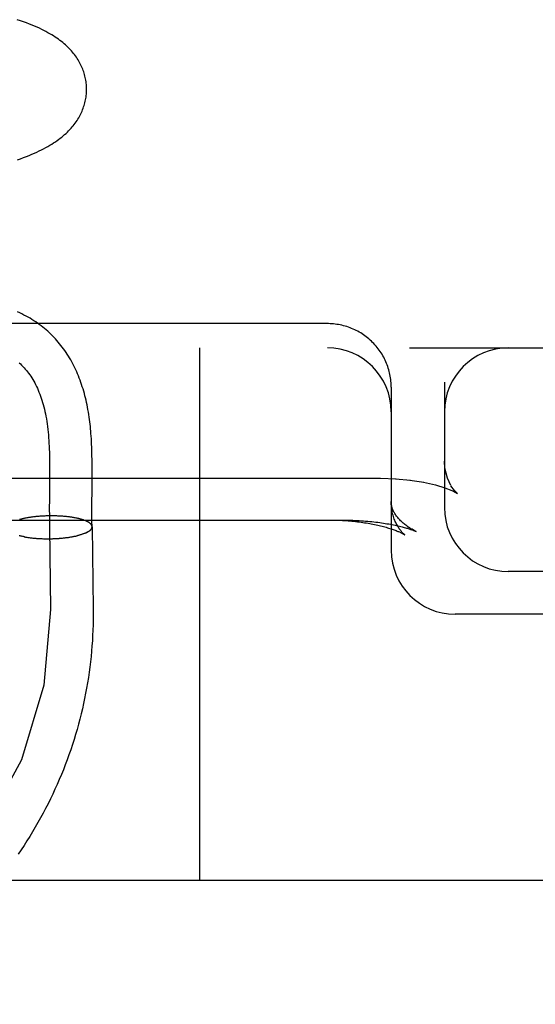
# Model space of a CAD drawing. Header units: inches. Extents: x 0 to 184, y 0 to 119.
# Tile 67 of 114: x 110.453 to 110.574, y 43.117 to 43.348. Entities that reach past the tile are written whole.
import ezdxf

# ---------------------------------------------------------------- set-up
doc = ezdxf.new("R2010")
doc.units = ezdxf.units.IN
doc.header["$LTSCALE"] = 10.121375
doc.header["$MEASUREMENT"] = 0
doc.linetypes.add('HIDDEN', pattern=[0.2, 0.1, -0.1])
doc.layers.add('DEFAULT_2', color=8, linetype='HIDDEN')

msp = doc.modelspace()

# ---------------------------------------------------------------- linework, layer by layer
at = {"layer": 'DEFAULT_2', "color": 8, "linetype": 'HIDDEN'}
for p, q in [((110.52498, 43.2763), (110.30413, 43.27631)), ((108.51998, 43.27063), (110.72498, 43.27063)), ((110.49498, 43.27063), (110.49498, 43.14563)), ((110.53968, 43.26434), (110.5396, 43.26473)), ((110.53995, 43.26238), (110.53991, 43.26278)), ((110.53998, 43.26138), (110.53998, 43.22313)), ((110.55248, 43.26254), (110.55248, 43.23313)), ((110.45972, 43.244), (110.45973, 43.24255)), ((110.45973, 43.24255), (110.45973, 43.24107)), ((110.46973, 43.24224), (110.46972, 43.24376)), ((110.45973, 43.24107), (110.45972, 43.23884)), ((110.46973, 43.2407), (110.46973, 43.24224)), ((110.31748, 43.24003), (110.53748, 43.24003)), ((110.45972, 43.23884), (110.45968, 43.23509)), ((110.53748, 43.24003), (110.54117, 43.23991)), ((110.54098, 43.23992), (110.54453, 43.23959)), ((110.54439, 43.2396), (110.54765, 43.23908)), ((110.55038, 43.23845), (110.55259, 43.23777)), ((110.55259, 43.23777), (110.55423, 43.23713)), ((110.5542, 43.23714), (110.55511, 43.23669)), ((110.55509, 43.2367), (110.55519, 43.23665)), ((110.55517, 43.23666), (110.55554, 43.23643)), ((110.45968, 43.23509), (110.45967, 43.23285)), ((110.46967, 43.23229), (110.46968, 43.23374)), ((110.45524, 43.23086), (110.45499, 43.23082)), ((110.45543, 43.23089), (110.45517, 43.23085)), ((110.45562, 43.23091), (110.45536, 43.23087)), ((110.45581, 43.23094), (110.45555, 43.2309)), ((110.456, 43.23096), (110.45574, 43.23093)), ((110.4562, 43.23098), (110.45593, 43.23095)), ((110.4564, 43.23101), (110.45612, 43.23097)), ((110.4566, 43.23103), (110.45632, 43.23099)), ((110.4568, 43.23105), (110.45651, 43.23102)), ((110.457, 43.23106), (110.45671, 43.23104)), ((110.4572, 43.23108), (110.45691, 43.23105)), ((110.4574, 43.2311), (110.45711, 43.23107)), ((110.45761, 43.23111), (110.45731, 43.23109)), ((110.45781, 43.23113), (110.45751, 43.2311)), ((110.45802, 43.23114), (110.45772, 43.23112)), ((110.45823, 43.23115), (110.45792, 43.23113)), ((110.45844, 43.23116), (110.45813, 43.23114)), ((110.45864, 43.23117), (110.45833, 43.23115)), ((110.45885, 43.23118), (110.45854, 43.23116)), ((110.45906, 43.23118), (110.45875, 43.23117)), ((110.45927, 43.23119), (110.45895, 43.23118)), ((110.45948, 43.23119), (110.45916, 43.23118)), ((110.45969, 43.2312), (110.45937, 43.23119)), ((110.4599, 43.2312), (110.45958, 43.23119)), ((110.45967, 43.23285), (110.45968, 43.23122)), ((110.46011, 43.2312), (110.45979, 43.2312)), ((110.46032, 43.2312), (110.45999, 43.2312)), ((110.46053, 43.2312), (110.4602, 43.2312)), ((110.46074, 43.2312), (110.46041, 43.2312)), ((110.46095, 43.23119), (110.46062, 43.2312)), ((110.46116, 43.23119), (110.46082, 43.23119)), ((110.46136, 43.23118), (110.46103, 43.23119)), ((110.46157, 43.23117), (110.46124, 43.23118)), ((110.46178, 43.23117), (110.46144, 43.23118)), ((110.46198, 43.23116), (110.46165, 43.23117)), ((110.46219, 43.23115), (110.46185, 43.23116)), ((110.46239, 43.23113), (110.46205, 43.23115)), ((110.46259, 43.23112), (110.46225, 43.23114)), ((110.46279, 43.23111), (110.46246, 43.23113)), ((110.46299, 43.23109), (110.46266, 43.23111)), ((110.46319, 43.23107), (110.46285, 43.2311)), ((110.46338, 43.23106), (110.46305, 43.23108)), ((110.46344, 43.23105), (110.46325, 43.23107)), ((110.46363, 43.23103), (110.46338, 43.23106)), ((110.46382, 43.23101), (110.46358, 43.23104)), ((110.46401, 43.23099), (110.46377, 43.23102)), ((110.4642, 43.23096), (110.46396, 43.231)), ((110.46438, 43.23094), (110.46415, 43.23097)), ((110.46457, 43.23092), (110.46434, 43.23095)), ((110.46475, 43.23089), (110.46452, 43.23093)), ((110.46493, 43.23087), (110.46471, 43.2309)), ((110.4651, 43.23084), (110.46489, 43.23088)), ((110.46968, 43.23091), (110.46967, 43.23229)), ((110.45284, 43.23038), (110.45266, 43.23033)), ((110.453, 43.23042), (110.4528, 43.23037)), ((110.45315, 43.23046), (110.45296, 43.23041)), ((110.45331, 43.2305), (110.45311, 43.23045)), ((110.45348, 43.23054), (110.45327, 43.23049)), ((110.45364, 43.23057), (110.45343, 43.23052)), ((110.45381, 43.23061), (110.45359, 43.23056)), ((110.45398, 43.23064), (110.45376, 43.2306)), ((110.45415, 43.23068), (110.45393, 43.23063)), ((110.45433, 43.23071), (110.4541, 43.23066)), ((110.45451, 43.23074), (110.45427, 43.2307)), ((110.45469, 43.23077), (110.45445, 43.23073)), ((110.45487, 43.2308), (110.45462, 43.23076)), ((110.45505, 43.23083), (110.45481, 43.23079)), ((110.46528, 43.23081), (110.46507, 43.23085)), ((110.46545, 43.23078), (110.46524, 43.23082)), ((110.46562, 43.23075), (110.46542, 43.23079)), ((110.46578, 43.23072), (110.46559, 43.23076)), ((110.46595, 43.23069), (110.46576, 43.23073)), ((110.46611, 43.23065), (110.46592, 43.2307)), ((110.46627, 43.23062), (110.46609, 43.23066)), ((110.46642, 43.23058), (110.46625, 43.23063)), ((110.46658, 43.23055), (110.4664, 43.23059)), ((110.46973, 43.22865), (110.46997, 43.20938)), ((110.45295, 43.22647), (110.45273, 43.22652)), ((110.45311, 43.22643), (110.45288, 43.22648)), ((110.45326, 43.2264), (110.45303, 43.22644)), ((110.45342, 43.22637), (110.45318, 43.22641)), ((110.45358, 43.22633), (110.45334, 43.22638)), ((110.45375, 43.2263), (110.4535, 43.22634)), ((110.45383, 43.22628), (110.45366, 43.22631)), ((110.45375, 43.2263), (110.45399, 43.22625)), ((110.45391, 43.22627), (110.45416, 43.22622)), ((110.45408, 43.22624), (110.45434, 43.22619)), ((110.45973, 43.22852), (110.45997, 43.20925)), ((110.46448, 43.22622), (110.46469, 43.22625)), ((110.46466, 43.22625), (110.46487, 43.22628)), ((110.46484, 43.22628), (110.46504, 43.22631)), ((110.46501, 43.22631), (110.46521, 43.22634)), ((110.46519, 43.22634), (110.46539, 43.22637)), ((110.46536, 43.22637), (110.46555, 43.22641)), ((110.46553, 43.22641), (110.46572, 43.22644)), ((110.4657, 43.22644), (110.46588, 43.22648)), ((110.46586, 43.22648), (110.46604, 43.22651)), ((110.46602, 43.22651), (110.46618, 43.22655)), ((110.46871, 43.22745), (110.46798, 43.2271)), ((110.54519, 43.22781), (110.54588, 43.22752)), ((110.45426, 43.22621), (110.45451, 43.22617)), ((110.45443, 43.22619), (110.45469, 43.22614)), ((110.45461, 43.22616), (110.45487, 43.22612)), ((110.45478, 43.22613), (110.45505, 43.22609)), ((110.45496, 43.22611), (110.45523, 43.22607)), ((110.45515, 43.22608), (110.45541, 43.22605)), ((110.45533, 43.22606), (110.4556, 43.22602)), ((110.45552, 43.22604), (110.45579, 43.226)), ((110.45571, 43.22602), (110.45598, 43.22599)), ((110.4559, 43.226), (110.45617, 43.22597)), ((110.45609, 43.22598), (110.45636, 43.22595)), ((110.45628, 43.22596), (110.45655, 43.22594)), ((110.45648, 43.22595), (110.45675, 43.22592)), ((110.45667, 43.22593), (110.45695, 43.22591)), ((110.45687, 43.22592), (110.45714, 43.2259)), ((110.45707, 43.22591), (110.45734, 43.22588)), ((110.45727, 43.22589), (110.45754, 43.22587)), ((110.45747, 43.22588), (110.45774, 43.22586)), ((110.45767, 43.22587), (110.45795, 43.22586)), ((110.45787, 43.22587), (110.45815, 43.22585)), ((110.45808, 43.22586), (110.45835, 43.22584)), ((110.45828, 43.22585), (110.45856, 43.22584)), ((110.45848, 43.22585), (110.45876, 43.22584)), ((110.45869, 43.22584), (110.45896, 43.22583)), ((110.4589, 43.22584), (110.45917, 43.22583)), ((110.4591, 43.22584), (110.45937, 43.22583)), ((110.45931, 43.22584), (110.45958, 43.22583)), ((110.45951, 43.22584), (110.45979, 43.22584)), ((110.45972, 43.22584), (110.45999, 43.22584)), ((110.45993, 43.22584), (110.4602, 43.22584)), ((110.46013, 43.22585), (110.4604, 43.22585)), ((110.46034, 43.22585), (110.46061, 43.22586)), ((110.46055, 43.22586), (110.46081, 43.22586)), ((110.46075, 43.22587), (110.46101, 43.22587)), ((110.46096, 43.22588), (110.46122, 43.22588)), ((110.46116, 43.22589), (110.46142, 43.22589)), ((110.46137, 43.2259), (110.46162, 43.22591)), ((110.46157, 43.22591), (110.46182, 43.22592)), ((110.46177, 43.22592), (110.46202, 43.22593)), ((110.46197, 43.22594), (110.46222, 43.22595)), ((110.46217, 43.22595), (110.46242, 43.22597)), ((110.46237, 43.22597), (110.46262, 43.22598)), ((110.46257, 43.22598), (110.46281, 43.226)), ((110.46277, 43.226), (110.46301, 43.22602)), ((110.46297, 43.22602), (110.4632, 43.22604)), ((110.46316, 43.22604), (110.46339, 43.22607)), ((110.46335, 43.22607), (110.46359, 43.22609)), ((110.46355, 43.22609), (110.46377, 43.22611)), ((110.46374, 43.22611), (110.46396, 43.22614)), ((110.46392, 43.22614), (110.46415, 43.22616)), ((110.46411, 43.22616), (110.46433, 43.22619)), ((110.4643, 43.22619), (110.46451, 43.22622)), ((110.72498, 43.21813), (110.56748, 43.21813)), ((110.46997, 43.20938), (110.46998, 43.20813)), ((110.72498, 43.20813), (110.55498, 43.20813)), ((110.83498, 43.14563), (108.51998, 43.14563))]:
    msp.add_line(p, q, dxfattribs=at)
for points in [[(110.46842, 43.33145), (110.46842, 43.33173), (110.4684, 43.33207), (110.46838, 43.3324), (110.46834, 43.33274), (110.4683, 43.33307), (110.46825, 43.3334), (110.46819, 43.33373), (110.46812, 43.33406), (110.46804, 43.33439), (110.46796, 43.33472), (110.46786, 43.33505), (110.46776, 43.33537), (110.46764, 43.33569), (110.46752, 43.33601), (110.46739, 43.33633), (110.46726, 43.33665), (110.46711, 43.33696), (110.46695, 43.33727), (110.46679, 43.33758), (110.46661, 43.33789), (110.46643, 43.3382), (110.46624, 43.33851), (110.46603, 43.33881), (110.46582, 43.33911), (110.4656, 43.33941), (110.46537, 43.3397), (110.46513, 43.33999), (110.46488, 43.34028), (110.46462, 43.34057), (110.46435, 43.34085), (110.46407, 43.34113), (110.46378, 43.34141), (110.46348, 43.34169), (110.46317, 43.34196), (110.46285, 43.34223), (110.46251, 43.3425), (110.46217, 43.34276), (110.46181, 43.34303), (110.46144, 43.34329), (110.46106, 43.34354), (110.46066, 43.3438), (110.46024, 43.34406), (110.45981, 43.34432), (110.45936, 43.34457), (110.45889, 43.34483), (110.4584, 43.34508), (110.45789, 43.34533), (110.45736, 43.34559), (110.45681, 43.34584), (110.45623, 43.34609), (110.45563, 43.34635), (110.45499, 43.3466), (110.45432, 43.34686), (110.45362, 43.34711), (110.45289, 43.34737), (110.45214, 43.34762)], [(110.4522, 43.31475), (110.45293, 43.315), (110.45363, 43.31526), (110.4543, 43.31552), (110.45494, 43.31578), (110.45556, 43.31604), (110.45616, 43.31629), (110.45673, 43.31655), (110.45729, 43.31682), (110.45782, 43.31708), (110.45834, 43.31734), (110.45884, 43.31761), (110.45933, 43.31788), (110.45979, 43.31815), (110.46024, 43.31843), (110.46067, 43.3187), (110.46109, 43.31897), (110.46149, 43.31925), (110.46187, 43.31953), (110.46224, 43.31981), (110.4626, 43.32009), (110.46294, 43.32037), (110.46327, 43.32066), (110.4636, 43.32095), (110.46391, 43.32124), (110.4642, 43.32153), (110.46449, 43.32183), (110.46477, 43.32213), (110.46503, 43.32244), (110.46529, 43.32274), (110.46553, 43.32305), (110.46576, 43.32336), (110.46598, 43.32367), (110.46619, 43.32398), (110.46639, 43.32429), (110.46657, 43.3246), (110.46675, 43.32491), (110.46692, 43.32522), (110.46708, 43.32554), (110.46723, 43.32586), (110.46737, 43.32618), (110.4675, 43.3265), (110.46763, 43.32682), (110.46774, 43.32715), (110.46785, 43.32747), (110.46794, 43.3278), (110.46803, 43.32813), (110.46811, 43.32847), (110.46818, 43.3288), (110.46824, 43.32913), (110.4683, 43.32947), (110.46834, 43.3298), (110.46837, 43.33014), (110.4684, 43.33048), (110.46842, 43.33082), (110.46843, 43.33116), (110.46842, 43.33145)], [(110.46972, 43.24376), (110.46972, 43.2445), (110.4697, 43.24523), (110.46969, 43.24595), (110.46967, 43.24665), (110.46964, 43.24734), (110.46961, 43.24801), (110.46958, 43.24867), (110.46955, 43.2493), (110.46951, 43.24992), (110.46946, 43.25051), (110.46941, 43.25108), (110.46936, 43.25162), (110.46931, 43.25216), (110.46925, 43.2527), (110.46919, 43.25325), (110.46911, 43.25382), (110.46903, 43.2544), (110.46894, 43.25498), (110.46885, 43.25557), (110.46875, 43.25614), (110.46864, 43.2567), (110.46853, 43.25725), (110.46842, 43.25779), (110.4683, 43.25833), (110.46817, 43.25886), (110.46804, 43.25939), (110.4679, 43.25992), (110.46775, 43.26044), (110.46759, 43.26097), (110.46743, 43.26149), (110.46726, 43.262), (110.46709, 43.26252), (110.4669, 43.26302), (110.46671, 43.26353), (110.46652, 43.26402), (110.46631, 43.26452), (110.4661, 43.265), (110.46588, 43.26548), (110.46566, 43.26596), (110.46543, 43.26643), (110.46519, 43.2669), (110.46494, 43.26735), (110.46469, 43.26781), (110.46443, 43.26825), (110.46416, 43.26869), (110.46388, 43.26913), (110.4636, 43.26955), (110.46331, 43.26997), (110.46302, 43.27039), (110.46272, 43.2708), (110.46241, 43.2712), (110.46209, 43.27159), (110.46177, 43.27198), (110.46144, 43.27236), (110.4611, 43.27273), (110.46076, 43.2731), (110.46041, 43.27346), (110.46005, 43.27382), (110.45968, 43.27417), (110.45931, 43.27451), (110.45893, 43.27484), (110.45854, 43.27517), (110.45814, 43.27549), (110.45774, 43.27581), (110.45733, 43.27611), (110.45691, 43.27641), (110.45648, 43.27671), (110.45604, 43.27699), (110.4556, 43.27727), (110.45514, 43.27755), (110.45468, 43.27781), (110.45421, 43.27807), (110.45372, 43.27833), (110.45323, 43.27857), (110.45273, 43.27881), (110.45221, 43.27904)], [(110.53998, 43.26138), (110.53998, 43.26159), (110.53997, 43.26199), (110.53995, 43.26238), (110.53991, 43.26278), (110.53987, 43.26317), (110.53982, 43.26356), (110.53976, 43.26395), (110.53968, 43.26434), (110.5396, 43.26473), (110.5395, 43.26511), (110.5394, 43.26549), (110.53929, 43.26587), (110.53916, 43.26625), (110.53903, 43.26662), (110.53888, 43.26699), (110.53873, 43.26735), (110.53856, 43.26771), (110.53839, 43.26807), (110.53821, 43.26842), (110.53802, 43.26877), (110.53782, 43.26911), (110.5376, 43.26944), (110.53739, 43.26977), (110.53716, 43.2701), (110.53692, 43.27042), (110.53668, 43.27073), (110.53642, 43.27103), (110.53616, 43.27133), (110.53589, 43.27162), (110.53562, 43.27191), (110.53533, 43.27218), (110.53504, 43.27245), (110.53474, 43.27272), (110.53443, 43.27297), (110.53412, 43.27322), (110.5338, 43.27345), (110.53348, 43.27368), (110.53314, 43.2739), (110.53281, 43.27411), (110.53246, 43.27432), (110.53212, 43.27451), (110.53176, 43.27469), (110.5314, 43.27487), (110.53104, 43.27503), (110.53067, 43.27519), (110.5303, 43.27533), (110.52993, 43.27547), (110.52955, 43.2756), (110.52917, 43.27571), (110.52878, 43.27582), (110.52839, 43.27591), (110.528, 43.276), (110.52761, 43.27607), (110.52722, 43.27614), (110.52682, 43.27619), (110.52642, 43.27624), (110.52602, 43.27627), (110.52563, 43.27629), (110.52523, 43.2763), (110.52498, 43.2763)], [(110.45257, 43.26712), (110.45287, 43.26684), (110.45317, 43.26656), (110.45346, 43.26626), (110.45374, 43.26596), (110.45402, 43.26565), (110.4543, 43.26533), (110.45456, 43.265), (110.45482, 43.26466), (110.45507, 43.26431), (110.45532, 43.26395), (110.45556, 43.26358), (110.4558, 43.2632), (110.45602, 43.26281), (110.45624, 43.26241), (110.45646, 43.262), (110.45667, 43.26158), (110.45687, 43.26115), (110.45706, 43.26071), (110.45725, 43.26026), (110.45743, 43.25979), (110.45761, 43.25932), (110.45778, 43.25884), (110.45794, 43.25834), (110.45809, 43.25783), (110.45824, 43.25732), (110.45838, 43.25679), (110.45851, 43.25625), (110.45864, 43.2557), (110.45876, 43.25513), (110.45887, 43.25456), (110.45898, 43.25397), (110.45907, 43.25337), (110.45916, 43.25276), (110.45925, 43.25214), (110.45932, 43.2515), (110.45939, 43.25086), (110.45945, 43.2502), (110.45951, 43.24955), (110.45955, 43.24889), (110.45959, 43.24821), (110.45963, 43.24753), (110.45965, 43.24684), (110.45968, 43.24614), (110.4597, 43.24544), (110.45971, 43.24472), (110.45972, 43.244)], [(110.53987, 43.26317), (110.53982, 43.26356), (110.53976, 43.26395)], [(110.55319, 43.24004), (110.55259, 43.24242), (110.55248, 43.24401)], [(110.55402, 43.23829), (110.55317, 43.24008), (110.55258, 43.24255), (110.55248, 43.24399)], [(110.46968, 43.23374), (110.46971, 43.23757), (110.46973, 43.2407)], [(110.54758, 43.2391), (110.55036, 43.23846), (110.55261, 43.23777)], [(110.55539, 43.23656), (110.55485, 43.23712), (110.55402, 43.23828)], [(110.55554, 43.23643), (110.55537, 43.23657), (110.55482, 43.23716)], [(110.54588, 43.22752), (110.54565, 43.22763), (110.54539, 43.22777), (110.54512, 43.22791), (110.54487, 43.22806), (110.54461, 43.2282), (110.54436, 43.22836), (110.54412, 43.22851), (110.54389, 43.22867), (110.54365, 43.22883), (110.54343, 43.229), (110.54321, 43.22917), (110.54299, 43.22934), (110.54278, 43.22952), (110.54258, 43.22969), (110.54238, 43.22987), (110.54219, 43.23005), (110.54201, 43.23024), (110.54184, 43.23042), (110.54167, 43.23061), (110.54151, 43.2308), (110.54136, 43.23099), (110.54122, 43.23117), (110.54108, 43.23136), (110.54096, 43.23155), (110.54084, 43.23174), (110.54073, 43.23192), (110.54063, 43.23211), (110.54054, 43.23229), (110.54045, 43.23247), (110.54038, 43.23265), (110.54031, 43.23283), (110.54024, 43.233), (110.54019, 43.23318), (110.54014, 43.23335), (110.5401, 43.23353), (110.54006, 43.2337), (110.54003, 43.23388), (110.54001, 43.23405), (110.53999, 43.23423), (110.53998, 43.23441), (110.53998, 43.23457)], [(110.54316, 43.22676), (110.54316, 43.22676), (110.54317, 43.22675), (110.54316, 43.22676), (110.54315, 43.22676), (110.54314, 43.22678), (110.54311, 43.2268), (110.54308, 43.22683), (110.54304, 43.22686), (110.54299, 43.2269), (110.54294, 43.22695), (110.54288, 43.22701), (110.54281, 43.22707), (110.54274, 43.22714), (110.54266, 43.22722), (110.54258, 43.22731), (110.54249, 43.2274), (110.5424, 43.22751), (110.54231, 43.22763), (110.54221, 43.22775), (110.5421, 43.22789), (110.54199, 43.22803), (110.54188, 43.22819), (110.54177, 43.22836), (110.54165, 43.22854), (110.54154, 43.22873), (110.54142, 43.22894), (110.5413, 43.22916), (110.54118, 43.22939), (110.54106, 43.22963), (110.54094, 43.22989), (110.54083, 43.23017), (110.54071, 43.23045), (110.54061, 43.23075), (110.54051, 43.23106), (110.54041, 43.23139), (110.54032, 43.23172), (110.54024, 43.23207), (110.54017, 43.23243), (110.54011, 43.23279), (110.54006, 43.23316), (110.54002, 43.23354), (110.54, 43.23392), (110.53998, 43.23431), (110.53998, 43.23457)], [(110.45968, 43.23122), (110.45969, 43.23041), (110.4597, 43.22961), (110.45971, 43.22882), (110.45973, 43.22804)], [(110.46972, 43.22865), (110.46971, 43.22901), (110.4697, 43.22962), (110.46969, 43.23025), (110.46968, 43.23091)], [(110.30448, 43.23022), (110.52885, 43.23021), (110.52937, 43.23021), (110.52989, 43.2302), (110.53041, 43.23019), (110.53093, 43.23017), (110.53144, 43.23015), (110.53195, 43.23013), (110.53246, 43.2301), (110.53297, 43.23007), (110.53347, 43.23003), (110.53396, 43.22999), (110.53445, 43.22995), (110.53494, 43.22991), (110.53542, 43.22986), (110.5359, 43.22981), (110.53636, 43.22975), (110.53682, 43.22969), (110.53727, 43.22963), (110.53772, 43.22957), (110.53815, 43.22951), (110.53858, 43.22944), (110.53899, 43.22937), (110.5394, 43.2293), (110.53979, 43.22923), (110.54018, 43.22916), (110.54055, 43.22908), (110.54091, 43.22901), (110.54126, 43.22893), (110.5416, 43.22886), (110.54192, 43.22878), (110.54223, 43.22871), (110.54252, 43.22863), (110.5428, 43.22856), (110.54306, 43.22849), (110.54331, 43.22842), (110.54355, 43.22835), (110.54377, 43.22829), (110.54398, 43.22822), (110.54418, 43.22816), (110.54436, 43.2281), (110.54454, 43.22804), (110.5447, 43.22799), (110.54485, 43.22794), (110.54499, 43.22789), (110.54512, 43.22784), (110.54519, 43.22781)], [(110.46886, 43.22972), (110.46877, 43.22977), (110.46868, 43.22982), (110.46858, 43.22987), (110.46849, 43.22992), (110.46838, 43.22996), (110.46828, 43.23001), (110.46816, 43.23006), (110.46805, 43.2301), (110.46793, 43.23015), (110.46781, 43.23019), (110.46768, 43.23024), (110.46756, 43.23028), (110.46742, 43.23032), (110.46729, 43.23036), (110.46715, 43.2304), (110.46701, 43.23044), (110.46686, 43.23048), (110.46671, 43.23052), (110.46656, 43.23056)], [(110.46871, 43.22745), (110.4688, 43.2275), (110.46888, 43.22755), (110.46896, 43.2276), (110.46904, 43.22765), (110.46911, 43.22771), (110.46918, 43.22776), (110.46925, 43.22781), (110.46931, 43.22787), (110.46937, 43.22792), (110.46942, 43.22798), (110.46947, 43.22803), (110.46951, 43.22809), (110.46955, 43.22814), (110.46959, 43.2282), (110.46962, 43.22825), (110.46965, 43.22831), (110.46967, 43.22836), (110.46969, 43.22842), (110.4697, 43.22848), (110.46971, 43.22853), (110.46972, 43.22859), (110.46972, 43.22864), (110.46972, 43.22865)], [(110.46972, 43.22865), (110.46972, 43.2287), (110.46971, 43.22875), (110.4697, 43.22881), (110.46968, 43.22887), (110.46966, 43.22892), (110.46964, 43.22898), (110.46961, 43.22903), (110.46958, 43.22909), (110.46954, 43.22914), (110.4695, 43.22919), (110.46945, 43.22925), (110.4694, 43.2293), (110.46935, 43.22936), (110.46929, 43.22941), (110.46923, 43.22946), (110.46916, 43.22951), (110.46909, 43.22956), (110.46901, 43.22962), (110.46894, 43.22967), (110.46885, 43.22972)], [(110.46931, 43.22787), (110.46937, 43.22792), (110.46942, 43.22797), (110.46947, 43.22803), (110.46951, 43.22808), (110.46955, 43.22814), (110.46959, 43.22819), (110.46962, 43.22825), (110.46965, 43.2283), (110.46967, 43.22836), (110.46969, 43.22841), (110.46971, 43.22847), (110.46972, 43.22853), (110.46973, 43.22858), (110.46973, 43.22864)], [(110.46973, 43.22865), (110.46973, 43.22869), (110.46972, 43.22875), (110.46971, 43.22881), (110.46969, 43.22886), (110.46967, 43.22892), (110.46965, 43.22897), (110.46962, 43.22903), (110.46959, 43.22908), (110.46955, 43.22914), (110.46951, 43.22919)], [(110.52582, 43.23022), (110.52628, 43.23021), (110.52673, 43.2302), (110.52719, 43.23019), (110.52764, 43.23018), (110.52809, 43.23016), (110.52854, 43.23013), (110.52899, 43.23011), (110.52944, 43.23008), (110.52988, 43.23005), (110.53033, 43.23001), (110.53076, 43.22997), (110.5312, 43.22993), (110.53163, 43.22988), (110.53206, 43.22983), (110.53248, 43.22978), (110.5329, 43.22972), (110.53332, 43.22967), (110.53373, 43.2296), (110.53413, 43.22954), (110.53453, 43.22947), (110.53493, 43.2294), (110.53531, 43.22933), (110.53569, 43.22926), (110.53607, 43.22918), (110.53644, 43.22911), (110.5368, 43.22903), (110.53715, 43.22894), (110.53749, 43.22886), (110.53783, 43.22878), (110.53816, 43.22869), (110.53848, 43.2286), (110.53879, 43.22852), (110.53909, 43.22843), (110.53938, 43.22834), (110.53966, 43.22825), (110.53993, 43.22816), (110.54019, 43.22808), (110.54044, 43.22799), (110.54068, 43.2279), (110.54091, 43.22782), (110.54113, 43.22774), (110.54134, 43.22765), (110.54153, 43.22757), (110.54172, 43.2275), (110.54189, 43.22742), (110.54205, 43.22735), (110.5422, 43.22728), (110.54234, 43.22721), (110.54246, 43.22715), (110.54258, 43.22709), (110.54268, 43.22704), (110.54278, 43.22699), (110.54286, 43.22694), (110.54293, 43.2269), (110.543, 43.22686), (110.54305, 43.22683), (110.54309, 43.22681), (110.54312, 43.22678), (110.54315, 43.22677), (110.54316, 43.22676)], [(110.4528, 43.22651), (110.45259, 43.22655)], [(110.46798, 43.2271), (110.46786, 43.22706), (110.46774, 43.22701), (110.46762, 43.22696), (110.46749, 43.22692), (110.46736, 43.22688), (110.46723, 43.22683), (110.46709, 43.22679), (110.46695, 43.22675), (110.4668, 43.22671), (110.46666, 43.22667), (110.46651, 43.22663), (110.46636, 43.22659), (110.4662, 43.22655)], [(110.46798, 43.2271), (110.46809, 43.22715), (110.4682, 43.2272), (110.46831, 43.22725)], [(110.46842, 43.2273), (110.46852, 43.22734), (110.46861, 43.22739), (110.46871, 43.22745)], [(110.45997, 43.20925), (110.45839, 43.19145), (110.45312, 43.174), (110.44456, 43.15815), (110.43274, 43.14398), (110.41852, 43.13252), (110.40195, 43.12382), (110.38424, 43.11851), (110.36548, 43.11661), (110.34702, 43.11826), (110.32893, 43.12345), (110.31255, 43.13181), (110.29792, 43.1433), (110.28613, 43.15708), (110.27721, 43.17311), (110.27182, 43.1902), (110.26998, 43.20845)], [(110.46998, 43.20813), (110.46997, 43.20689), (110.46995, 43.20565), (110.46991, 43.20441), (110.46985, 43.20316), (110.46978, 43.20192), (110.4697, 43.20068), (110.46959, 43.19944), (110.46948, 43.1982), (110.46934, 43.19697), (110.46919, 43.19573), (110.46903, 43.1945), (110.46885, 43.19327), (110.46865, 43.19204), (110.46844, 43.19081), (110.46821, 43.18959), (110.46797, 43.18837), (110.46771, 43.18715), (110.46744, 43.18593), (110.46715, 43.18472), (110.46685, 43.18351), (110.46653, 43.18231), (110.46619, 43.1811), (110.46584, 43.17991), (110.46548, 43.17871), (110.4651, 43.17753), (110.4647, 43.17634), (110.46429, 43.17516), (110.46386, 43.17399), (110.46342, 43.17282), (110.46297, 43.17165), (110.4625, 43.1705), (110.46202, 43.16934), (110.46152, 43.1682), (110.461, 43.16706), (110.46048, 43.16592), (110.45993, 43.16479), (110.45938, 43.16367), (110.45881, 43.16255), (110.45822, 43.16145), (110.45762, 43.16034), (110.45701, 43.15925), (110.45638, 43.15816), (110.45574, 43.15708), (110.45509, 43.15601), (110.45442, 43.15494), (110.45374, 43.15389), (110.45304, 43.15284), (110.45234, 43.1518)]]:
    msp.add_lwpolyline(points, dxfattribs=at)
for centre, start, end in [((110.52498, 43.25563), 0, 90), ((110.56748, 43.25563), 90, 180), ((110.56748, 43.23313), 180, 270), ((110.55498, 43.22313), 180, 270)]:
    msp.add_arc(centre, 0.015, start, end, dxfattribs=at)

doc.saveas('drawing.dxf')
